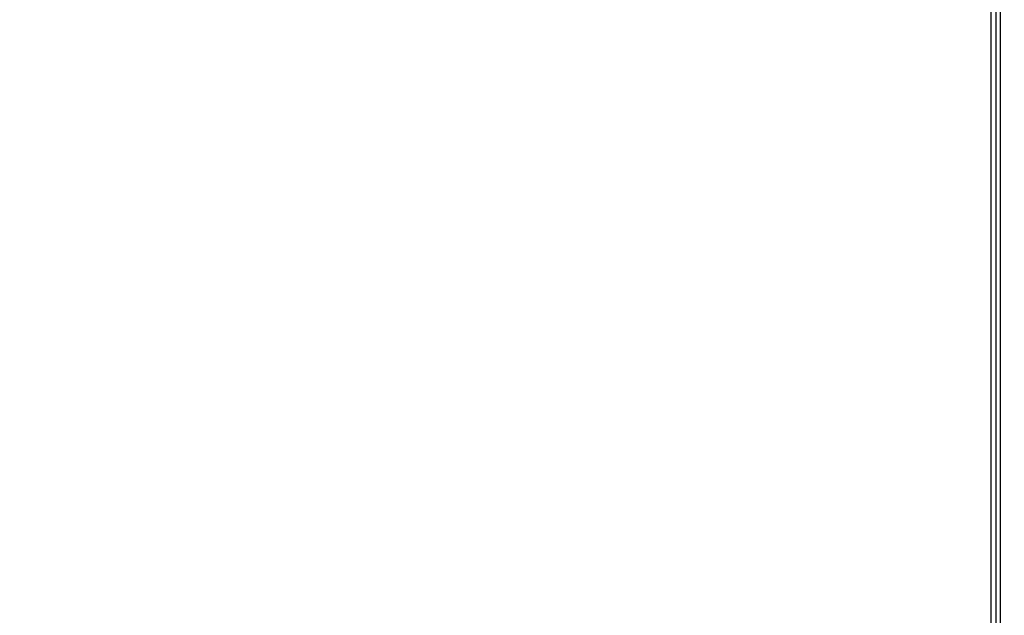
# Model space of a CAD drawing. Header units: millimetres. Extents: x 20 to 26560, y 16 to 18133.
# Tile 19 of 106: x 7690 to 8987, y 4383 to 5168. Entities that reach past the tile are written whole.
import ezdxf

# ---------------------------------------------------------------- set-up
doc = ezdxf.new("R2010")
doc.units = ezdxf.units.MM
doc.header["$LTSCALE"] = 2
doc.layers.add('COMPONENT_GEOMETRY', color=7, linetype='Continuous')
doc.styles.add('SLDTEXTSTYLE0', font='TXT', dxfattribs={"width": 0.75})
doc.dimstyles.new('SLDDIMSTYLE1', dxfattribs={"dimtxt": 150, "dimasz": 6.604, "dimexe": 0, "dimexo": 0.0625, "dimgap": 37.5, "dimtad": 0, "dimtih": 1, "dimtoh": 1, "dimdec": 0, "dimrnd": 1e-09, "dimzin": 12, "dimdsep": 46, "dimtxsty": 'SLDTEXTSTYLE0', "dimsah": 1, "dimcen": 0.09, "dimadec": 0, "dimazin": 3, "dimtfac": 1, "dimtdec": 0, "dimtofl": 0, "dimtmove": 0, "dimatfit": 3, "dimfxl": 1, "dimfrac": 2, "dimtolj": 1, "dimtzin": 12, "dimarcsym": 0})

# ---------------------------------------------------------------- blocks, each defined once
blk = doc.blocks.new('_D_3')
at = {"layer": 'COMPONENT_GEOMETRY', "color": 7}
for p, q in [((8984.1, 7535.5), (6795.6, 7535.5)), ((6802, 7535.5), (6802, 4861.5)), ((6501.9, 4831), (6456.1, 4831)), ((6456.1, 4831), (6456.1, 4592.9)), ((7102.1, 4831), (7147.8, 4831)), ((7147.8, 4831), (7147.8, 4592.9)), ((6456.1, 4592.9), (6501.9, 4592.9)), ((7147.8, 4592.9), (7102.1, 4592.9)), ((6802, 1694.5), (6802, 4368.4)), ((8900.9, 1694.5), (6795.6, 1694.5))]:
    blk.add_line(p, q, dxfattribs=at)
for points in [[(6802, 7535.5), (6800.9, 7528.8), (6803, 7528.8)], [(6802, 1694.5), (6803, 1701.1), (6800.9, 1701.1)]]:
    blk.add_solid(points, dxfattribs=at)
at = {"layer": 'COMPONENT_GEOMETRY', "color": 7, "char_height": 150, "attachment_point": 1, "style": 'SLDTEXTSTYLE0'}
for s, insert in [('9\'6.98"', (6501.9, 4786.2)), ('2921mm', (6392.8, 4561.8))]:
    blk.add_mtext(s, dxfattribs=dict(at, insert=insert))

msp = doc.modelspace()

# ---------------------------------------------------------------- linework, layer by layer
at = {"color": 8, "linetype": 'Continuous', "lineweight": 25}
for p, q in [((8975.71, 1767.45), (8975.71, 7515.45)), ((8981.17, 7515.45), (8981.17, 1767.45)), ((8968.91, 5984.99), (8968.91, 1767.45))]:
    msp.add_line(p, q, dxfattribs=at)
at = {"color": 7, "linetype": 'Continuous', "lineweight": 25}
msp.add_line((8968.9, 5984.99), (8968.9, 1767.45), dxfattribs=at)

# ---------------------------------------------------------------- dimensions: what is measured, and where the dimension line sits
at = {"layer": 'COMPONENT_GEOMETRY', "color": 7}
dim = msp.add_linear_dim(base=(6801.96, 7535.45), p1=(8903.46, 1694.45), p2=(8986.59, 7535.45), angle=90, dimstyle='SLDDIMSTYLE1', dxfattribs=at)
dim.commit()
dim.dimension.update_dxf_attribs({"geometry": '_D_3', "text_midpoint": (6801.96, 4614.95), "dimtype": 160})

doc.saveas('drawing.dxf')
